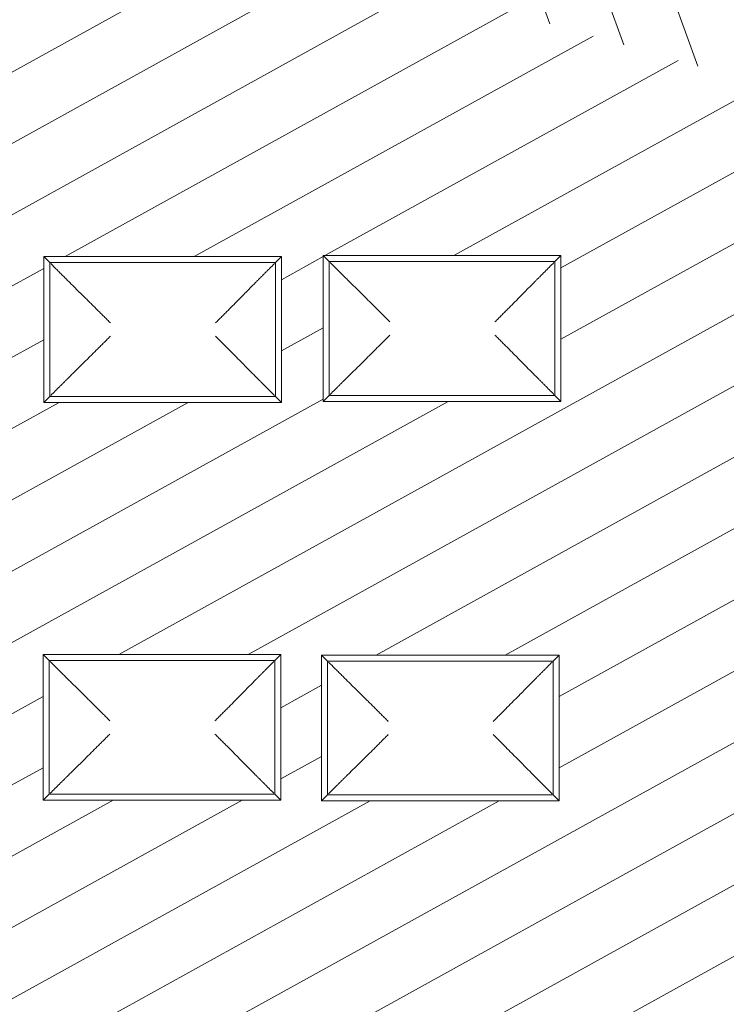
# Model space of a CAD drawing. Header units: metres. Extents: x 2 to 202, y -59 to 869.
# Tile 21 of 27: x 76.36 to 83.44, y 3.23 to 13.1. Entities that reach past the tile are written whole.
import ezdxf

# ---------------------------------------------------------------- set-up
doc = ezdxf.new("R2010")
doc.units = ezdxf.units.M
doc.header["$XCLIPFRAME"] = 2
for name, color, linetype, lineweight in [('A_Fenster', 45, 'Continuous', 5), ('A_Geschossdecken_Oberflächenschraffur', 7, 'Continuous', 5), ('A_Scan-Pixelbild', 213, 'Continuous', 5)]:
    doc.layers.add(name, color=color, linetype=linetype, lineweight=lineweight)
picture_1 = doc.add_image_def('image1.pdf', size_in_pixel=(2828, 1699))

# ---------------------------------------------------------------- blocks, each defined once
blk = doc.blocks.new('FE Dachkuppel rechteckig - 2320 x 1400-8069988-Dach')
at = {"layer": 'A_Fenster', "color": 250, "lineweight": 9}
for p, q in [((-20.0434, 1.249), (-20.0434, 2.709)), ((-20.0434, 2.709), (-20.0427, 2.709)), ((-20.0427, 2.709), (-17.6631, 2.709)), ((-20.0427, 1.249), (-20.0427, 2.709)), ((-20.0427, 2.709), (-19.9826, 2.649)), ((-17.723, 2.649), (-17.6631, 2.709)), ((-17.6631, 2.709), (-17.6639, 2.7091)), ((-17.6631, 2.709), (-17.6631, 1.249)), ((-19.9826, 2.649), (-17.723, 2.649)), ((-19.9826, 1.309), (-19.9826, 2.649)), ((-17.723, 2.649), (-17.723, 1.309)), ((-19.9826, 1.309), (-20.0427, 1.249)), ((-17.723, 1.309), (-19.9826, 1.309)), ((-17.723, 1.309), (-17.6631, 1.249)), ((-20.0427, 1.249), (-20.0434, 1.249)), ((-17.6631, 1.249), (-20.0427, 1.249))]:
    blk.add_line(p, q, dxfattribs=at)
for points, knots in [([(-19.9726, 2.639), (-19.9514, 2.6176), (-19.9195, 2.5859), (-19.8774, 2.544), (-19.8514, 2.518), (-19.8309, 2.4976), (-19.8105, 2.4773), (-19.7854, 2.4524), (-19.756, 2.4233), (-19.718, 2.3856), (-19.691, 2.359), (-19.6738, 2.3419)], [-1, -1, -1, -1, -0.8, -0.7, -0.6, -0.55, -0.5, -0.4, -0.3, -0.2, 0, 0, 0, 0]), ([(-18.0281, 2.3419), (-18.0112, 2.3589), (-17.985, 2.3857), (-17.9477, 2.4233), (-17.9212, 2.45), (-17.8966, 2.4749), (-17.8739, 2.4976), (-17.8511, 2.5207), (-17.8278, 2.544), (-17.8043, 2.5676), (-17.7729, 2.5992), (-17.749, 2.6231), (-17.733, 2.639)], [0, 0, 0, 0, 0.2, 0.3, 0.4, 0.475, 0.55, 0.625, 0.7, 0.775, 0.85, 1, 1, 1, 1]), ([(-19.6738, 2.3419), (-19.6565, 2.3248), (-19.6295, 2.2982), (-19.5915, 2.2605), (-19.5524, 2.2217), (-19.5117, 2.1813), (-19.4701, 2.1399), (-19.4386, 2.1084), (-19.4068, 2.0768), (-19.3856, 2.0555), (-19.375, 2.0448)], [-1, -1, -1, -1, -0.8, -0.7, -0.6, -0.4, -0.3, -0.2, -0.1, 0, 0, 0, 0]), ([(-18.3231, 2.0449), (-18.3125, 2.0555), (-18.2912, 2.0767), (-18.2597, 2.1084), (-18.2283, 2.1399), (-18.1871, 2.1813), (-18.1469, 2.2217), (-18.1085, 2.2606), (-18.0712, 2.2982), (-18.0449, 2.3249), (-18.0281, 2.3419)], [0, 0, 0, 0, 0.1, 0.2, 0.3, 0.4, 0.6, 0.7, 0.8, 1, 1, 1, 1]), ([(-19.375, 1.9128), (-19.3856, 1.9022), (-19.4069, 1.881), (-19.4386, 1.8493), (-19.4701, 1.8178), (-19.5117, 1.7764), (-19.5524, 1.736), (-19.5915, 1.6972), (-19.6295, 1.6596), (-19.6564, 1.6329), (-19.6738, 1.6159)], [0, 0, 0, 0, 0.1, 0.2, 0.3, 0.4, 0.6, 0.7, 0.8, 1, 1, 1, 1]), ([(-18.3231, 1.9129), (-18.3125, 1.9022), (-18.2913, 1.8809), (-18.2596, 1.8493), (-18.2283, 1.8178), (-18.1871, 1.7764), (-18.1469, 1.736), (-18.1084, 1.6972), (-18.0712, 1.6596), (-18.0448, 1.633), (-18.0281, 1.6159)], [0, 0, 0, 0, 0.1, 0.2, 0.3, 0.4, 0.6, 0.7, 0.8, 1, 1, 1, 1]), ([(-19.6738, 1.6159), (-19.6911, 1.5989), (-19.718, 1.5722), (-19.756, 1.5346), (-19.783, 1.5079), (-19.8079, 1.4831), (-19.8309, 1.4604), (-19.854, 1.4373), (-19.8774, 1.414), (-19.9011, 1.3904), (-19.9327, 1.3588), (-19.9566, 1.3349), (-19.9726, 1.319)], [0, 0, 0, 0, 0.2, 0.3, 0.4, 0.475, 0.55, 0.625, 0.7, 0.775, 0.85, 1, 1, 1, 1]), ([(-18.0281, 1.6159), (-18.0113, 1.5989), (-17.9849, 1.5723), (-17.9477, 1.5346), (-17.9212, 1.508), (-17.8966, 1.4832), (-17.874, 1.4604), (-17.851, 1.4374), (-17.8278, 1.414), (-17.8043, 1.3904), (-17.7728, 1.3589), (-17.7489, 1.335), (-17.733, 1.319)], [0, 0, 0, 0, 0.2, 0.3, 0.4, 0.475, 0.55, 0.625, 0.7, 0.775, 0.85, 1, 1, 1, 1])]:
    blk.add_open_spline(points, degree=3, knots=knots, dxfattribs=at)
blk = doc.blocks.new('FE Dachkuppel rechteckig - 2320 x 1400-8069983-Dach')
at = {"layer": 'A_Fenster', "color": 250, "lineweight": 9}
for p, q in [((-20.0456, -14.7492), (-20.0456, -13.2892)), ((-20.0456, -13.2892), (-20.0449, -13.2892)), ((-20.0449, -13.2892), (-17.6653, -13.2892)), ((-20.0449, -14.7492), (-20.0449, -13.2892)), ((-20.0449, -13.2892), (-19.9848, -13.3492)), ((-17.7252, -13.3492), (-17.6653, -13.2892)), ((-17.6653, -13.2892), (-17.6661, -13.2891)), ((-17.6653, -13.2892), (-17.6653, -14.7492)), ((-19.9848, -13.3492), (-17.7252, -13.3492)), ((-19.9848, -14.6892), (-19.9848, -13.3492)), ((-17.7252, -13.3492), (-17.7252, -14.6892)), ((-19.9848, -14.6892), (-20.0449, -14.7492)), ((-17.7252, -14.6892), (-19.9848, -14.6892)), ((-17.7252, -14.6892), (-17.6653, -14.7492)), ((-20.0449, -14.7492), (-20.0456, -14.7492)), ((-17.6653, -14.7492), (-20.0449, -14.7492))]:
    blk.add_line(p, q, dxfattribs=at)
for points, knots in [([(-19.9748, -13.3592), (-19.9536, -13.3805), (-19.9217, -13.4123), (-19.8796, -13.4542), (-19.8536, -13.4801), (-19.8331, -13.5006), (-19.8127, -13.5209), (-19.7876, -13.5458), (-19.7582, -13.5749), (-19.7202, -13.6126), (-19.6932, -13.6392), (-19.676, -13.6563)], [-1, -1, -1, -1, -0.8, -0.7, -0.6, -0.55, -0.5, -0.4, -0.3, -0.2, 0, 0, 0, 0]), ([(-18.0303, -13.6562), (-18.0134, -13.6392), (-17.9872, -13.6125), (-17.9499, -13.5749), (-17.9234, -13.5482), (-17.8988, -13.5233), (-17.8761, -13.5006), (-17.8533, -13.4775), (-17.83, -13.4542), (-17.8065, -13.4306), (-17.775, -13.399), (-17.7512, -13.3751), (-17.7352, -13.3592)], [0, 0, 0, 0, 0.2, 0.3, 0.4, 0.475, 0.55, 0.625, 0.7, 0.775, 0.85, 1, 1, 1, 1]), ([(-19.676, -13.6563), (-19.6587, -13.6734), (-19.6317, -13.7), (-19.5937, -13.7377), (-19.5545, -13.7765), (-19.5139, -13.8169), (-19.4723, -13.8583), (-19.4408, -13.8898), (-19.409, -13.9214), (-19.3878, -13.9427), (-19.3771, -13.9534)], [-1, -1, -1, -1, -0.8, -0.7, -0.6, -0.4, -0.3, -0.2, -0.1, 0, 0, 0, 0]), ([(-18.3253, -13.9533), (-18.3147, -13.9427), (-18.2934, -13.9215), (-18.2619, -13.8898), (-18.2305, -13.8583), (-18.1893, -13.8169), (-18.1491, -13.7765), (-18.1107, -13.7376), (-18.0734, -13.7), (-18.0471, -13.6732), (-18.0303, -13.6562)], [0, 0, 0, 0, 0.1, 0.2, 0.3, 0.4, 0.6, 0.7, 0.8, 1, 1, 1, 1]), ([(-19.3771, -14.0854), (-19.3878, -14.096), (-19.4091, -14.1172), (-19.4408, -14.1489), (-19.4723, -14.1804), (-19.5139, -14.2218), (-19.5546, -14.2622), (-19.5937, -14.301), (-19.6317, -14.3386), (-19.6586, -14.3653), (-19.676, -14.3823)], [0, 0, 0, 0, 0.1, 0.2, 0.3, 0.4, 0.6, 0.7, 0.8, 1, 1, 1, 1]), ([(-18.3253, -14.0853), (-18.3147, -14.096), (-18.2935, -14.1173), (-18.2618, -14.1489), (-18.2305, -14.1804), (-18.1893, -14.2218), (-18.1491, -14.2621), (-18.1106, -14.3009), (-18.0734, -14.3386), (-18.047, -14.3652), (-18.0303, -14.3822)], [0, 0, 0, 0, 0.1, 0.2, 0.3, 0.4, 0.6, 0.7, 0.8, 1, 1, 1, 1]), ([(-19.676, -14.3823), (-19.6933, -14.3993), (-19.7202, -14.426), (-19.7582, -14.4636), (-19.7852, -14.4903), (-19.8101, -14.5151), (-19.8331, -14.5378), (-19.8562, -14.5609), (-19.8796, -14.5842), (-19.9033, -14.6078), (-19.9349, -14.6394), (-19.9588, -14.6633), (-19.9748, -14.6792)], [0, 0, 0, 0, 0.2, 0.3, 0.4, 0.475, 0.55, 0.625, 0.7, 0.775, 0.85, 1, 1, 1, 1]), ([(-18.0303, -14.3822), (-18.0135, -14.3993), (-17.9871, -14.4259), (-17.9499, -14.4636), (-17.9234, -14.4902), (-17.8988, -14.515), (-17.8762, -14.5378), (-17.8532, -14.5608), (-17.83, -14.5842), (-17.8065, -14.6078), (-17.775, -14.6393), (-17.7511, -14.6631), (-17.7352, -14.6792)], [0, 0, 0, 0, 0.2, 0.3, 0.4, 0.475, 0.55, 0.625, 0.7, 0.775, 0.85, 1, 1, 1, 1])]:
    blk.add_open_spline(points, degree=3, knots=knots, dxfattribs=at)
blk = doc.blocks.new('FE Dachkuppel rechteckig - 2320 x 1400-8069984-Dach')
at = {"layer": 'A_Fenster', "color": 250, "lineweight": 9}
for p, q in [((-17.2381, -14.7501), (-17.2381, -13.2901)), ((-17.2381, -13.2901), (-17.2374, -13.2901)), ((-17.2374, -13.2901), (-14.8578, -13.29)), ((-17.2374, -14.7501), (-17.2374, -13.2901)), ((-17.2374, -13.2901), (-17.1773, -13.3501)), ((-14.9177, -13.3501), (-14.8578, -13.29)), ((-14.8578, -13.29), (-14.8585, -13.29)), ((-14.8578, -13.29), (-14.8578, -14.75)), ((-17.1773, -13.3501), (-14.9177, -13.3501)), ((-17.1773, -14.6901), (-17.1773, -13.3501)), ((-14.9177, -13.3501), (-14.9177, -14.6901)), ((-17.1773, -14.6901), (-17.2374, -14.7501)), ((-14.9177, -14.6901), (-17.1773, -14.6901)), ((-14.9177, -14.6901), (-14.8578, -14.75)), ((-17.2374, -14.7501), (-17.2381, -14.7501)), ((-14.8578, -14.75), (-17.2374, -14.7501))]:
    blk.add_line(p, q, dxfattribs=at)
for points, knots in [([(-17.1673, -13.3601), (-17.146, -13.3814), (-17.1142, -13.4132), (-17.0721, -13.4551), (-17.0461, -13.481), (-17.0255, -13.5014), (-17.0052, -13.5217), (-16.9801, -13.5466), (-16.9507, -13.5758), (-16.9127, -13.6135), (-16.8857, -13.6401), (-16.8685, -13.6572)], [-1, -1, -1, -1, -0.8, -0.7, -0.6, -0.55, -0.5, -0.4, -0.3, -0.2, 0, 0, 0, 0]), ([(-15.2227, -13.6571), (-15.2059, -13.6401), (-15.1796, -13.6134), (-15.1424, -13.5758), (-15.1159, -13.549), (-15.0913, -13.5242), (-15.0686, -13.5015), (-15.0458, -13.4784), (-15.0225, -13.4551), (-14.999, -13.4315), (-14.9675, -13.3999), (-14.9437, -13.376), (-14.9277, -13.3601)], [0, 0, 0, 0, 0.2, 0.3, 0.4, 0.475, 0.55, 0.625, 0.7, 0.775, 0.85, 1, 1, 1, 1]), ([(-16.8685, -13.6572), (-16.8512, -13.6743), (-16.8242, -13.7009), (-16.7862, -13.7386), (-16.747, -13.7774), (-16.7064, -13.8178), (-16.6648, -13.8592), (-16.6333, -13.8907), (-16.6015, -13.9223), (-16.5803, -13.9436), (-16.5696, -13.9543)], [-1, -1, -1, -1, -0.8, -0.7, -0.6, -0.4, -0.3, -0.2, -0.1, 0, 0, 0, 0]), ([(-15.5178, -13.9542), (-15.5071, -13.9436), (-15.4859, -13.9224), (-15.4544, -13.8907), (-15.423, -13.8592), (-15.3817, -13.8178), (-15.3416, -13.7774), (-15.3031, -13.7385), (-15.2658, -13.7009), (-15.2396, -13.6741), (-15.2227, -13.6571)], [0, 0, 0, 0, 0.1, 0.2, 0.3, 0.4, 0.6, 0.7, 0.8, 1, 1, 1, 1]), ([(-16.5696, -14.0862), (-16.5803, -14.0969), (-16.6016, -14.1181), (-16.6332, -14.1498), (-16.6648, -14.1813), (-16.7064, -14.2227), (-16.747, -14.2631), (-16.7862, -14.3019), (-16.8242, -14.3395), (-16.8511, -14.3662), (-16.8685, -14.3832)], [0, 0, 0, 0, 0.1, 0.2, 0.3, 0.4, 0.6, 0.7, 0.8, 1, 1, 1, 1]), ([(-15.5178, -14.0862), (-15.5072, -14.0969), (-15.486, -14.1182), (-15.4543, -14.1498), (-15.423, -14.1813), (-15.3817, -14.2227), (-15.3416, -14.263), (-15.3031, -14.3018), (-15.2659, -14.3395), (-15.2395, -14.3661), (-15.2227, -14.3831)], [0, 0, 0, 0, 0.1, 0.2, 0.3, 0.4, 0.6, 0.7, 0.8, 1, 1, 1, 1]), ([(-16.8685, -14.3832), (-16.8858, -14.4001), (-16.9127, -14.4268), (-16.9507, -14.4645), (-16.9776, -14.4912), (-17.0026, -14.516), (-17.0255, -14.5387), (-17.0487, -14.5618), (-17.0721, -14.5851), (-17.0958, -14.6086), (-17.1274, -14.6403), (-17.1513, -14.6642), (-17.1673, -14.6801)], [0, 0, 0, 0, 0.2, 0.3, 0.4, 0.475, 0.55, 0.625, 0.7, 0.775, 0.85, 1, 1, 1, 1]), ([(-15.2227, -14.3831), (-15.206, -14.4002), (-15.1796, -14.4268), (-15.1424, -14.4644), (-15.1159, -14.4911), (-15.0912, -14.5159), (-15.0687, -14.5387), (-15.0457, -14.5617), (-15.0225, -14.5851), (-14.999, -14.6086), (-14.9675, -14.6402), (-14.9436, -14.664), (-14.9277, -14.6801)], [0, 0, 0, 0, 0.2, 0.3, 0.4, 0.475, 0.55, 0.625, 0.7, 0.775, 0.85, 1, 1, 1, 1])]:
    blk.add_open_spline(points, degree=3, knots=knots, dxfattribs=at)

msp = doc.modelspace()

# ---------------------------------------------------------------- hatches: boundary and pattern name
at = {"layer": 'A_Geschossdecken_Oberflächenschraffur'}
h = msp.add_hatch(dxfattribs=at)
h.set_pattern_fill('FP_17', color=10, style=0, pattern_type=2)
h.set_pattern_definition([(109.784, (76.4862, 14.541), (-0.58811, -0.211547), [])])
h.paths.add_polyline_path([(84.9589, 12.1129), (79.478, 17.2852), (79.4043, 17.2853), (79.4043, 17.3548), (78.9896, 17.7462), (78.9896, 17.2949), (76.6093, 17.2949), (76.61, 18.7549), (77.9206, 18.755), (76.8325, 19.7818), (68.5747, 16.8106), (75.8348, 14.729), (76.1775, 14.7289), (76.1775, 14.6307), (76.5955, 14.5109), (76.5963, 14.7247), (78.9758, 14.7247), (78.9758, 13.8284), (79.3919, 13.7091), (79.3927, 14.7238), (81.7722, 14.7237), (81.7722, 13.2638), (80.9451, 13.2637), (83.8903, 12.4193), (83.9419, 12.4419), (84.0147, 12.4603), (84.0921, 12.4663), (84.1679, 12.4594), (84.2392, 12.4409), (84.3074, 12.4107), (84.373, 12.3667), (84.4276, 12.3152), (84.4711, 12.2589), (84.475, 12.2516), (84.9015, 12.1294)], flags=0)
h.paths.add_polyline_path([(68.0816, 16.952), (76.5879, 20.0127), (76.5466, 20.0516), (67.9984, 16.9759), (68.0281, 16.9673)], flags=0)
h.paths.add_polyline_path([(75.2065, 17.2921), (75.2058, 17.2922), (75.2065, 18.7522), (76.1663, 18.7521), (76.1663, 17.2921), (75.2424, 17.2921)], flags=0)
h = msp.add_hatch(dxfattribs=at)
h.set_pattern_fill('FP_18', color=10, style=0, pattern_type=2)
h.set_pattern_definition([(28.933, (76.6282, 1.334), (-0.302367, 0.546991), [])])
h.paths.add_polyline_path([(85.2702, -14.2858), (85.2281, -10.747), (83.8247, -10.747), (83.8258, -9.287), (85.2112, -9.287), (85.1806, -6.7458), (83.8062, -6.7458), (83.8071, -5.2858), (85.164, -5.2858), (85.1338, -2.7509), (83.8112, -2.7509), (83.8122, -1.2908), (85.1169, -1.2908), (85.0867, 1.2423), (83.8136, 1.2426), (83.8144, 2.7031), (85.0698, 2.7031), (85.0393, 5.2569), (83.8049, 5.2572), (83.8057, 6.7177), (85.0225, 6.7177), (84.9589, 12.1129), (84.475, 12.2516), (84.5064, 12.1933), (84.5307, 12.1222), (84.5429, 12.0481), (84.5428, 11.973), (84.529, 11.8953), (84.5029, 11.8226), (84.4689, 11.7607), (84.4214, 11.7006), (84.3671, 11.6512), (84.3038, 11.6101), (84.2358, 11.5803), (84.1631, 11.5619), (84.088, 11.5557), (84.0133, 11.5619), (83.9405, 11.5804), (83.8693, 11.6122), (83.8041, 11.6561), (83.7506, 11.7064), (83.7057, 11.7651), (83.6708, 11.8304), (83.6469, 11.9012), (83.6348, 11.9732), (83.6348, 12.0483), (83.6472, 12.1224), (83.6716, 12.1935), (83.7073, 12.2596), (83.7586, 12.3236), (83.8087, 12.3697), (83.8731, 12.4117), (83.8903, 12.4193), (80.945, 13.2638), (79.3919, 13.2638), (79.3919, 13.7091), (78.9758, 13.8284), (78.9758, 13.2647), (76.5955, 13.2647), (76.5955, 14.5109), (76.1775, 14.6307), (76.1775, 13.2689), (73.7971, 13.2689), (73.7979, 14.7289), (75.8348, 14.729), (68.5747, 16.8106), (68.2184, 16.6824), (68.2184, 16.5777), (71.4498, 10.7288), (73.3761, 10.7288), (73.3761, 9.2688), (72.2565, 9.2688), (73.7895, 6.494), (73.7903, 6.7416), (76.1699, 6.7415), (76.1699, 5.2816), (74.4594, 5.2815), (75.8743, 2.7206), (76.1704, 2.7206), (76.1704, 2.1846), (76.5938, 1.4184), (76.5945, 2.709), (78.9741, 2.709), (78.9741, 1.249), (76.6873, 1.249), (78.0737, -1.2603), (78.9663, -1.2603), (78.9663, -2.7203), (78.8804, -2.7203), (80.3036, -5.2948), (81.783, -5.2949), (81.783, -6.7549), (81.1094, -6.7549), (85.2674, -14.2808)], flags=0)
h.paths.add_polyline_path([(79.396, -2.7087), (79.3952, -2.7087), (79.396, -1.2487), (81.7755, -1.2487), (81.7755, -2.7087), (79.4344, -2.7087)], flags=0)
h.paths.add_polyline_path([(79.3848, 1.2388), (79.384, 1.2388), (79.3848, 2.6988), (81.7644, 2.6988), (81.7644, 1.2388), (79.4128, 1.2388)], flags=0)
h.paths.add_polyline_path([(79.3848, 5.2705), (79.384, 5.2705), (79.3848, 6.7305), (81.7644, 6.7305), (81.7644, 5.2705), (79.4073, 5.2705)], flags=0)
h.paths.add_polyline_path([(76.5979, 5.2758), (76.5971, 5.2758), (76.5979, 6.7358), (78.9774, 6.7358), (78.9774, 5.2758), (76.6199, 5.2758)], flags=0)
h.paths.add_polyline_path([(76.6256, 9.2619), (76.6026, 9.2619), (76.6033, 10.7219), (78.9829, 10.7219), (78.9829, 9.2619), (76.6313, 9.2619)], flags=0)
h.paths.add_polyline_path([(73.8448, 9.2685), (73.7839, 9.2685), (73.7847, 10.7285), (76.1643, 10.7285), (76.1643, 9.2685), (75.0665, 9.2685)], flags=0)
h.paths.add_polyline_path([(79.4622, 9.2723), (79.4013, 9.2724), (79.4021, 10.7324), (81.7817, 10.7323), (81.7817, 9.2724), (80.1235, 9.2723)], flags=0)
h.paths.add_polyline_path([(84.5306, 9.3482), (84.4558, 9.3544), (84.3792, 9.3745), (84.3117, 9.4046), (84.2465, 9.4485), (84.193, 9.4988), (84.1481, 9.5575), (84.1132, 9.6228), (84.0893, 9.6936), (84.0773, 9.7656), (84.0773, 9.8408), (84.0896, 9.9149), (84.114, 9.9859), (84.1507, 10.0532), (84.201, 10.1161), (84.2511, 10.1622), (84.3155, 10.2041), (84.3843, 10.2343), (84.46, 10.253), (84.532, 10.2589), (84.6103, 10.2518), (84.6817, 10.2333), (84.7498, 10.2031), (84.8154, 10.1592), (84.8701, 10.1076), (84.9132, 10.0518), (84.9488, 9.9857), (84.9731, 9.9147), (84.9853, 9.8405), (84.9852, 9.7654), (84.9715, 9.6878), (84.9453, 9.615), (84.9085, 9.5495), (84.8638, 9.4931), (84.8096, 9.4436), (84.7462, 9.4026), (84.6782, 9.3727), (84.6055, 9.3543), (84.58, 9.3522)], flags=0)
h.paths.add_polyline_path([(70.9929, 13.2732), (70.9922, 13.2732), (70.9929, 14.7332), (73.3725, 14.7332), (73.3725, 13.2732), (71.0251, 13.2732)], flags=0)
h.paths.add_polyline_path([(68.0232, 16.931), (68.0816, 16.952), (67.9984, 16.9759)], flags=0)

# ---------------------------------------------------------------- block references
at = {"layer": 'A_Fenster', "color": 250, "lineweight": 9}
for name, p in [('FE Dachkuppel rechteckig - 2320 x 1400-8069984-Dach', (93.8407, 24.0119)), ('FE Dachkuppel rechteckig - 2320 x 1400-8069984-Dach', (96.6394, 24.0224)), ('FE Dachkuppel rechteckig - 2320 x 1400-8069988-Dach', (96.6405, 4.0268)), ('FE Dachkuppel rechteckig - 2320 x 1400-8069983-Dach', (99.4297, 20.0196))]:
    msp.add_blockref(name, p, dxfattribs=at)

# ---------------------------------------------------------------- pictures from other files: only their frames are drawn
at = {"layer": 'A_Scan-Pixelbild'}
image = msp.add_image(picture_1, insert=(-46.1622, -83.4089), size_in_units=(250.928, 150.8032), rotation=3.025165, dxfattribs=at)
image.set_boundary_path([(733.7744, 1463.9328), (788.17, 435.003), (2002.32, 499.1468), (1947.9243, 1528.0767), (733.7744, 1463.9328)])
image.dxf.flags = 15

doc.saveas('drawing.dxf')
